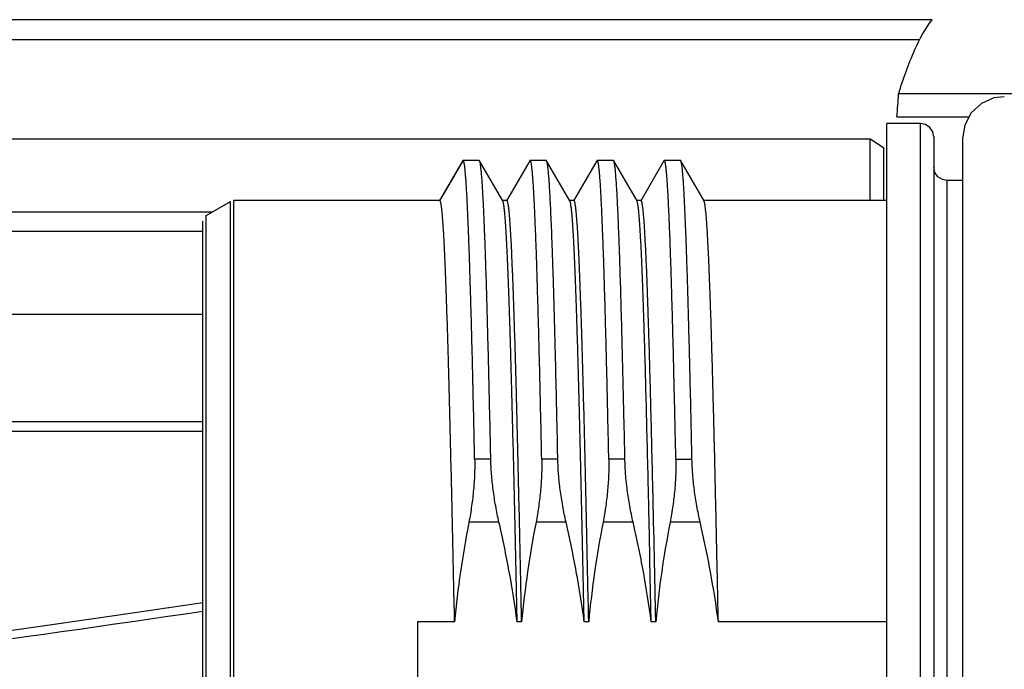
# Model space of a CAD drawing. Header units: millimetres. Extents: x -491 to 2059, y -393 to 795.
# Tile 106 of 256: x -176.996 to -175.527, y -56.273 to -55.305. Entities that reach past the tile are written whole.
import ezdxf

# ---------------------------------------------------------------- set-up
doc = ezdxf.new("R2010")
doc.units = ezdxf.units.MM
doc.header["$LTSCALE"] = 462.55
doc.layers.get('0').update_dxf_attribs({"linetype": 'CONTINUOUS'})
for name, color, linetype in [('1613603_PBL15', 7, 'CONTINUOUS'), ('A2600102_ABL19', 7, 'CONTINUOUS'), ('E2030201_ABL14', 7, 'CONTINUOUS'), ('E2030301_ABL20', 7, 'CONTINUOUS'), ('new_view_11_VBL0', 7, 'CONTINUOUS'), ('R2538000302_HARNESS_PBL21', 7, 'CONTINUOUS')]:
    doc.layers.add(name, color=color, linetype=linetype)

# ---------------------------------------------------------------- blocks, each defined once
blk = doc.blocks.new('1613603_PBL15', base_point=(3128.898, 3361.847))
at = {"layer": '1613603_PBL15', "color": 7}
for p, q in [((3151.971, 3372.295), (3134.398, 3372.295)), ((3134.598, 3372.002), (3151.79, 3372.002)), ((3154.36, 3371.192), (3151.473, 3371.192)), ((3151.447, 3370.847), (3152.523, 3370.847)), ((3134.398, 3370.52), (3151.048, 3370.52)), ((3151.048, 3369.597), (3151.048, 3370.52)), ((3151.048, 3370.52), (3151.248, 3370.392)), ((3151.248, 3370.392), (3151.248, 3369.597)), ((3141.233, 3369.425), (3134.398, 3369.425)), ((3134.598, 3369.143), (3141.098, 3369.143)), ((3134.398, 3367.904), (3141.098, 3367.904)), ((3141.098, 3366.3), (3132.398, 3366.3)), ((3132.052, 3366.158), (3141.098, 3366.158))]:
    blk.add_line(p, q, dxfattribs=at)
blk.add_arc((3053.659, 3378.31), 98.072, 355.63586, 355.83787, dxfattribs=at)
for major_axis, start_param, end_param in [((91.705, 9.079), -1.001685, -0.878977), ((93.46, 9.253), -1.009412, -0.894611)]:
    blk.add_ellipse((3082.202, 3361.797), major_axis=major_axis, ratio=0.056424, start_param=start_param, end_param=end_param, dxfattribs=at)
blk.add_open_spline([(3151.473, 3371.192), (3151.541, 3371.415), (3151.676, 3371.797), (3151.866, 3372.16), (3151.971, 3372.295)], degree=3, knots=[0, 0, 0, 0, 0.577027, 1, 1, 1, 1], dxfattribs=at)
blk = doc.blocks.new('E2030201_ABL14', base_point=(3128.898, 3361.847))
at = {"layer": '1613603_PBL15'}
blk.add_blockref('1613603_PBL15', (3128.898, 3361.847), dxfattribs=at)
blk = doc.blocks.new('R2538000302_HARNESS_PBL21', base_point=(3152.574, 3361.947))
at = {"layer": 'R2538000302_HARNESS_PBL21', "color": 7}
for p, q in [((3151.298, 3352.847), (3151.298, 3370.747)), ((3151.798, 3370.747), (3151.298, 3370.747)), ((3151.998, 3370.547), (3151.998, 3353.047)), ((3152.423, 3370.522), (3152.423, 3353.072)), ((3144.973, 3370.193), (3144.626, 3369.592)), ((3145.219, 3370.197), (3144.978, 3370.197)), ((3145.224, 3370.193), (3145.219, 3370.197)), ((3145.571, 3369.592), (3145.224, 3370.193)), ((3145.973, 3370.193), (3145.626, 3369.592)), ((3146.219, 3370.197), (3145.978, 3370.197)), ((3146.571, 3369.592), (3146.224, 3370.193)), ((3146.973, 3370.193), (3146.626, 3369.592)), ((3147.219, 3370.197), (3146.978, 3370.197)), ((3147.571, 3369.592), (3147.224, 3370.193)), ((3147.973, 3370.193), (3147.626, 3369.592)), ((3148.219, 3370.197), (3147.978, 3370.197)), ((3148.571, 3369.592), (3148.224, 3370.193)), ((3152.423, 3369.897), (3152.198, 3369.897)), ((3141.148, 3369.376), (3141.508, 3369.584)), ((3144.632, 3369.597), (3141.558, 3369.597)), ((3145.632, 3369.597), (3145.565, 3369.597)), ((3146.632, 3369.597), (3146.565, 3369.597)), ((3147.632, 3369.597), (3147.565, 3369.597)), ((3151.298, 3369.597), (3148.565, 3369.597)), ((3141.098, 3354.305), (3141.098, 3369.289)), ((3147.347, 3367.6), (3147.345, 3367.698)), ((3147.348, 3367.575), (3147.347, 3367.6)), ((3147.351, 3367.452), (3147.348, 3367.575)), ((3146.354, 3367.325), (3146.354, 3367.346)), ((3146.391, 3365.743), (3146.387, 3365.898)), ((3147.764, 3364.23), (3147.763, 3364.277)), ((3147.784, 3363.319), (3147.764, 3364.23)), ((3144.298, 3363.319), (3144.298, 3360.275)), ((3144.851, 3363.319), (3144.298, 3363.319)), ((3145.851, 3363.319), (3145.784, 3363.319)), ((3146.851, 3363.319), (3146.784, 3363.319)), ((3147.851, 3363.319), (3147.784, 3363.319)), ((3151.298, 3363.319), (3148.784, 3363.319))]:
    blk.add_line(p, q, dxfattribs=at)
at = {"layer": 'R2538000302_HARNESS_PBL21', "color": 2}
for p, q in [((3151.798, 3352.847), (3151.798, 3370.747)), ((3144.632, 3369.597), (3144.978, 3370.197)), ((3152.198, 3353.697), (3152.198, 3369.897)), ((3141.508, 3354.01), (3141.508, 3369.584)), ((3141.558, 3353.997), (3141.558, 3369.597)), ((3141.148, 3354.218), (3141.148, 3369.376)), ((3145.391, 3365.743), (3145.15, 3365.743)), ((3146.391, 3365.743), (3146.15, 3365.743)), ((3147.391, 3365.743), (3147.15, 3365.743)), ((3148.15, 3365.743), (3148.391, 3365.743)), ((3145.513, 3364.803), (3145.064, 3364.803)), ((3146.513, 3364.803), (3146.064, 3364.803)), ((3147.513, 3364.803), (3147.064, 3364.803)), ((3148.513, 3364.803), (3148.064, 3364.803))]:
    blk.add_line(p, q, dxfattribs=at)
at = {"layer": 'R2538000302_HARNESS_PBL21', "color": 7}
for points in [[(3153.048, 3371.147), (3152.894, 3371.128), (3152.706, 3371.045), (3152.555, 3370.905), (3152.457, 3370.725), (3152.423, 3370.522)], [(3151.998, 3370.547), (3151.983, 3370.625), (3151.938, 3370.69), (3151.872, 3370.733), (3151.798, 3370.747)], [(3152.198, 3369.897), (3152.125, 3369.911), (3152.059, 3369.954), (3152.014, 3370.019), (3151.998, 3370.097)]]:
    blk.add_lwpolyline(points, dxfattribs=at)
blk.add_arc((2341.367, 3346.888), 806.651, 1.167222, 1.307746, dxfattribs=at)
for points, knots in [([(3144.978, 3370.197), (3144.978, 3370.197), (3144.977, 3370.197), (3144.975, 3370.196), (3144.974, 3370.194), (3144.973, 3370.193), (3144.973, 3370.193)], [0, 0, 0, 0, 0.186594, 0.40338, 0.670808, 1, 1, 1, 1]), ([(3145.15, 3365.743), (3145.147, 3365.907), (3145.14, 3366.228), (3145.129, 3366.699), (3145.119, 3367.148), (3145.108, 3367.572), (3145.097, 3367.97), (3145.086, 3368.339), (3145.076, 3368.679), (3145.065, 3368.987), (3145.054, 3369.262), (3145.045, 3369.471), (3145.038, 3369.62), (3145.032, 3369.719), (3145.027, 3369.808), (3145.022, 3369.889), (3145.016, 3369.96), (3145.012, 3370.013), (3145.008, 3370.051), (3145.005, 3370.077), (3145.003, 3370.099), (3145, 3370.12), (3144.997, 3370.138), (3144.995, 3370.153), (3144.992, 3370.166), (3144.99, 3370.176), (3144.988, 3370.182), (3144.986, 3370.186), (3144.985, 3370.189), (3144.984, 3370.192), (3144.982, 3370.194), (3144.981, 3370.196), (3144.98, 3370.197), (3144.979, 3370.197), (3144.978, 3370.197)], [0, 0, 0, 0, 0.110281, 0.216018, 0.31673, 0.411955, 0.501261, 0.584238, 0.660507, 0.729723, 0.791569, 0.845766, 0.869918, 0.892068, 0.912192, 0.930267, 0.946274, 0.960197, 0.966372, 0.972022, 0.977145, 0.981741, 0.98581, 0.989351, 0.992367, 0.994861, 0.995913, 0.996838, 0.997638, 0.998315, 0.998875, 0.999327, 0.999691, 1, 1, 1, 1]), ([(3145.391, 3365.743), (3145.387, 3365.902), (3145.381, 3366.214), (3145.37, 3366.672), (3145.36, 3367.109), (3145.349, 3367.523), (3145.339, 3367.912), (3145.329, 3368.275), (3145.318, 3368.61), (3145.308, 3368.916), (3145.297, 3369.192), (3145.287, 3369.435), (3145.278, 3369.618), (3145.271, 3369.747), (3145.266, 3369.832), (3145.261, 3369.907), (3145.255, 3369.974), (3145.25, 3370.032), (3145.245, 3370.082), (3145.241, 3370.117), (3145.237, 3370.141), (3145.234, 3370.156), (3145.232, 3370.168), (3145.229, 3370.178), (3145.227, 3370.186), (3145.225, 3370.191), (3145.224, 3370.193)], [0, 0, 0, 0, 0.107197, 0.210128, 0.30835, 0.40144, 0.489, 0.570654, 0.64605, 0.714867, 0.776808, 0.831609, 0.879037, 0.899922, 0.918893, 0.935928, 0.951011, 0.964126, 0.975263, 0.984412, 0.988241, 0.991573, 0.99441, 0.996754, 0.998613, 1, 1, 1, 1]), ([(3145.978, 3370.197), (3145.978, 3370.197), (3145.977, 3370.197), (3145.975, 3370.196), (3145.974, 3370.194), (3145.973, 3370.193), (3145.973, 3370.193)], [0, 0, 0, 0, 0.186635, 0.403459, 0.670869, 1, 1, 1, 1]), ([(3146.15, 3365.743), (3146.147, 3365.907), (3146.14, 3366.228), (3146.129, 3366.699), (3146.119, 3367.148), (3146.108, 3367.572), (3146.097, 3367.97), (3146.086, 3368.339), (3146.076, 3368.679), (3146.065, 3368.987), (3146.054, 3369.262), (3146.045, 3369.471), (3146.038, 3369.62), (3146.032, 3369.719), (3146.027, 3369.808), (3146.022, 3369.889), (3146.016, 3369.96), (3146.012, 3370.013), (3146.008, 3370.051), (3146.005, 3370.077), (3146.003, 3370.099), (3146, 3370.12), (3145.997, 3370.138), (3145.995, 3370.153), (3145.992, 3370.166), (3145.99, 3370.176), (3145.988, 3370.182), (3145.986, 3370.186), (3145.985, 3370.189), (3145.984, 3370.192), (3145.982, 3370.194), (3145.981, 3370.196), (3145.98, 3370.197), (3145.979, 3370.197), (3145.978, 3370.197)], [0, 0, 0, 0, 0.110281, 0.216019, 0.31673, 0.411956, 0.501261, 0.584238, 0.660507, 0.729722, 0.791569, 0.845766, 0.869918, 0.892068, 0.912192, 0.930267, 0.946274, 0.960196, 0.966372, 0.972022, 0.977145, 0.981741, 0.98581, 0.989351, 0.992367, 0.994861, 0.995913, 0.996838, 0.997638, 0.998315, 0.998875, 0.999327, 0.999691, 1, 1, 1, 1]), ([(3146.224, 3370.193), (3146.223, 3370.193), (3146.223, 3370.194), (3146.221, 3370.196), (3146.22, 3370.197), (3146.219, 3370.197), (3146.219, 3370.197)], [0, 0, 0, 0, 0.329143, 0.596563, 0.813383, 1, 1, 1, 1]), ([(3146.354, 3367.346), (3146.351, 3367.451), (3146.346, 3367.655), (3146.338, 3367.954), (3146.33, 3368.237), (3146.322, 3368.503), (3146.313, 3368.752), (3146.305, 3368.983), (3146.297, 3369.195), (3146.289, 3369.387), (3146.281, 3369.56), (3146.273, 3369.713), (3146.266, 3369.827), (3146.26, 3369.908), (3146.256, 3369.961), (3146.252, 3370.009), (3146.248, 3370.051), (3146.244, 3370.088), (3146.24, 3370.119), (3146.236, 3370.145), (3146.233, 3370.164), (3146.23, 3370.176), (3146.228, 3370.183), (3146.226, 3370.188), (3146.225, 3370.191), (3146.224, 3370.193)], [0, 0, 0, 0, 0.11033, 0.215305, 0.314655, 0.40812, 0.495459, 0.576442, 0.650861, 0.718523, 0.779252, 0.832893, 0.879313, 0.899777, 0.918393, 0.93515, 0.950039, 0.963052, 0.974184, 0.983433, 0.990802, 0.993786, 0.996308, 0.998375, 1, 1, 1, 1]), ([(3146.978, 3370.197), (3146.978, 3370.197), (3146.977, 3370.197), (3146.975, 3370.196), (3146.974, 3370.194), (3146.973, 3370.193), (3146.973, 3370.193)], [0, 0, 0, 0, 0.186635, 0.403459, 0.670869, 1, 1, 1, 1]), ([(3147.15, 3365.743), (3147.147, 3365.907), (3147.14, 3366.228), (3147.129, 3366.699), (3147.119, 3367.148), (3147.108, 3367.572), (3147.097, 3367.97), (3147.086, 3368.339), (3147.076, 3368.679), (3147.065, 3368.987), (3147.054, 3369.262), (3147.045, 3369.471), (3147.038, 3369.62), (3147.032, 3369.719), (3147.027, 3369.808), (3147.022, 3369.889), (3147.016, 3369.96), (3147.012, 3370.013), (3147.008, 3370.051), (3147.005, 3370.077), (3147.003, 3370.099), (3147, 3370.12), (3146.997, 3370.138), (3146.995, 3370.153), (3146.992, 3370.166), (3146.99, 3370.176), (3146.988, 3370.182), (3146.986, 3370.186), (3146.985, 3370.189), (3146.984, 3370.192), (3146.982, 3370.194), (3146.981, 3370.196), (3146.98, 3370.197), (3146.979, 3370.197), (3146.978, 3370.197)], [0, 0, 0, 0, 0.110281, 0.216019, 0.31673, 0.411956, 0.501261, 0.584238, 0.660507, 0.729722, 0.791569, 0.845766, 0.869918, 0.892068, 0.912192, 0.930267, 0.946274, 0.960196, 0.966372, 0.972022, 0.977145, 0.981741, 0.98581, 0.989351, 0.992367, 0.994861, 0.995913, 0.996838, 0.997638, 0.998315, 0.998875, 0.999327, 0.999691, 1, 1, 1, 1]), ([(3147.224, 3370.193), (3147.223, 3370.193), (3147.223, 3370.194), (3147.221, 3370.196), (3147.22, 3370.197), (3147.219, 3370.197), (3147.219, 3370.197)], [0, 0, 0, 0, 0.329143, 0.596563, 0.813383, 1, 1, 1, 1]), ([(3147.345, 3367.698), (3147.34, 3367.878), (3147.33, 3368.219), (3147.318, 3368.632), (3147.307, 3368.933), (3147.299, 3369.134), (3147.292, 3369.319), (3147.285, 3369.488), (3147.277, 3369.638), (3147.27, 3369.772), (3147.263, 3369.872), (3147.258, 3369.942), (3147.254, 3369.989), (3147.25, 3370.03), (3147.247, 3370.067), (3147.243, 3370.1), (3147.239, 3370.127), (3147.235, 3370.15), (3147.232, 3370.167), (3147.23, 3370.177), (3147.228, 3370.183), (3147.226, 3370.188), (3147.225, 3370.191), (3147.224, 3370.193)], [0, 0, 0, 0, 0.216143, 0.409099, 0.496331, 0.577134, 0.651326, 0.718739, 0.779227, 0.832656, 0.878909, 0.899313, 0.917888, 0.934623, 0.949511, 0.962546, 0.973725, 0.983046, 0.990515, 0.99356, 0.99615, 0.998292, 1, 1, 1, 1]), ([(3147.978, 3370.197), (3147.978, 3370.197), (3147.977, 3370.197), (3147.975, 3370.196), (3147.974, 3370.194), (3147.973, 3370.193), (3147.973, 3370.193)], [0, 0, 0, 0, 0.186635, 0.403459, 0.670869, 1, 1, 1, 1]), ([(3148.15, 3365.743), (3148.147, 3365.907), (3148.14, 3366.228), (3148.129, 3366.699), (3148.119, 3367.148), (3148.108, 3367.572), (3148.097, 3367.97), (3148.086, 3368.339), (3148.076, 3368.679), (3148.065, 3368.987), (3148.054, 3369.262), (3148.045, 3369.471), (3148.038, 3369.62), (3148.032, 3369.719), (3148.027, 3369.808), (3148.022, 3369.889), (3148.016, 3369.96), (3148.012, 3370.013), (3148.008, 3370.051), (3148.005, 3370.077), (3148.003, 3370.099), (3148, 3370.12), (3147.997, 3370.138), (3147.995, 3370.153), (3147.992, 3370.166), (3147.99, 3370.176), (3147.988, 3370.182), (3147.986, 3370.186), (3147.985, 3370.189), (3147.984, 3370.192), (3147.982, 3370.194), (3147.981, 3370.196), (3147.98, 3370.197), (3147.979, 3370.197), (3147.978, 3370.197)], [0, 0, 0, 0, 0.110281, 0.216019, 0.31673, 0.411956, 0.501261, 0.584238, 0.660507, 0.729722, 0.791569, 0.845766, 0.869918, 0.892068, 0.912192, 0.930267, 0.946274, 0.960196, 0.966372, 0.972022, 0.977145, 0.981741, 0.98581, 0.989351, 0.992367, 0.994861, 0.995913, 0.996838, 0.997638, 0.998315, 0.998875, 0.999327, 0.999691, 1, 1, 1, 1]), ([(3148.224, 3370.193), (3148.223, 3370.193), (3148.223, 3370.194), (3148.221, 3370.196), (3148.22, 3370.197), (3148.219, 3370.197), (3148.219, 3370.197)], [0, 0, 0, 0, 0.329143, 0.596563, 0.813383, 1, 1, 1, 1]), ([(3148.391, 3365.743), (3148.387, 3365.902), (3148.381, 3366.214), (3148.37, 3366.672), (3148.36, 3367.109), (3148.349, 3367.523), (3148.339, 3367.912), (3148.329, 3368.275), (3148.318, 3368.61), (3148.308, 3368.916), (3148.297, 3369.192), (3148.287, 3369.435), (3148.278, 3369.618), (3148.271, 3369.747), (3148.266, 3369.832), (3148.261, 3369.907), (3148.255, 3369.974), (3148.25, 3370.032), (3148.245, 3370.082), (3148.241, 3370.117), (3148.237, 3370.141), (3148.234, 3370.156), (3148.232, 3370.168), (3148.229, 3370.178), (3148.227, 3370.186), (3148.225, 3370.191), (3148.224, 3370.193)], [0, 0, 0, 0, 0.107197, 0.210128, 0.308351, 0.401442, 0.489001, 0.570655, 0.646051, 0.714868, 0.77681, 0.83161, 0.879038, 0.899923, 0.918893, 0.935928, 0.951011, 0.964127, 0.975263, 0.984413, 0.988242, 0.991573, 0.99441, 0.996754, 0.998613, 1, 1, 1, 1]), ([(3144.851, 3363.319), (3144.846, 3363.536), (3144.837, 3363.965), (3144.824, 3364.598), (3144.81, 3365.21), (3144.796, 3365.798), (3144.783, 3366.355), (3144.769, 3366.88), (3144.756, 3367.366), (3144.742, 3367.812), (3144.73, 3368.156), (3144.721, 3368.408), (3144.714, 3368.58), (3144.707, 3368.738), (3144.701, 3368.884), (3144.694, 3369.017), (3144.687, 3369.137), (3144.68, 3369.243), (3144.674, 3369.322), (3144.67, 3369.379), (3144.666, 3369.417), (3144.663, 3369.451), (3144.659, 3369.481), (3144.656, 3369.508), (3144.653, 3369.531), (3144.649, 3369.551), (3144.646, 3369.565), (3144.644, 3369.575), (3144.642, 3369.581), (3144.641, 3369.586), (3144.639, 3369.59), (3144.637, 3369.593), (3144.635, 3369.595), (3144.634, 3369.597), (3144.632, 3369.597), (3144.632, 3369.597)], [0, 0, 0, 0, 0.103525, 0.204504, 0.302189, 0.395862, 0.484833, 0.568446, 0.646084, 0.717177, 0.781201, 0.810413, 0.837686, 0.862969, 0.886218, 0.907388, 0.926442, 0.943345, 0.958067, 0.964602, 0.970583, 0.976008, 0.980875, 0.985182, 0.988929, 0.992115, 0.994744, 0.99585, 0.996819, 0.997651, 0.998351, 0.998921, 0.999371, 0.999719, 1, 1, 1, 1]), ([(3145.784, 3363.319), (3145.779, 3363.531), (3145.771, 3363.949), (3145.757, 3364.566), (3145.744, 3365.165), (3145.731, 3365.739), (3145.717, 3366.287), (3145.704, 3366.802), (3145.693, 3367.211), (3145.684, 3367.519), (3145.677, 3367.736), (3145.671, 3367.942), (3145.664, 3368.137), (3145.657, 3368.321), (3145.651, 3368.494), (3145.644, 3368.655), (3145.637, 3368.804), (3145.631, 3368.941), (3145.624, 3369.065), (3145.618, 3369.177), (3145.611, 3369.275), (3145.604, 3369.361), (3145.598, 3369.433), (3145.592, 3369.485), (3145.587, 3369.52), (3145.584, 3369.541), (3145.581, 3369.559), (3145.578, 3369.573), (3145.575, 3369.583), (3145.572, 3369.589), (3145.571, 3369.591), (3145.571, 3369.592)], [0, 0, 0, 0, 0.101036, 0.199668, 0.295204, 0.386978, 0.474346, 0.556698, 0.633455, 0.669567, 0.704083, 0.736943, 0.768088, 0.797466, 0.825024, 0.850714, 0.874491, 0.896315, 0.916148, 0.933955, 0.949708, 0.963379, 0.974947, 0.984394, 0.988319, 0.991711, 0.99457, 0.996899, 0.998704, 0.999414, 1, 1, 1, 1]), ([(3145.851, 3363.319), (3145.846, 3363.536), (3145.837, 3363.965), (3145.824, 3364.598), (3145.81, 3365.21), (3145.796, 3365.798), (3145.783, 3366.355), (3145.769, 3366.88), (3145.756, 3367.366), (3145.742, 3367.812), (3145.73, 3368.156), (3145.721, 3368.408), (3145.714, 3368.58), (3145.707, 3368.738), (3145.701, 3368.884), (3145.694, 3369.017), (3145.687, 3369.137), (3145.68, 3369.243), (3145.674, 3369.322), (3145.67, 3369.379), (3145.666, 3369.417), (3145.663, 3369.451), (3145.66, 3369.481), (3145.656, 3369.508), (3145.653, 3369.531), (3145.649, 3369.551), (3145.646, 3369.565), (3145.644, 3369.575), (3145.642, 3369.581), (3145.641, 3369.586), (3145.639, 3369.59), (3145.637, 3369.593), (3145.635, 3369.595), (3145.634, 3369.597), (3145.632, 3369.597), (3145.632, 3369.597)], [0, 0, 0, 0, 0.103526, 0.204504, 0.302189, 0.395862, 0.484833, 0.568446, 0.646084, 0.717177, 0.781201, 0.810413, 0.837686, 0.862969, 0.886218, 0.907388, 0.926442, 0.943345, 0.958067, 0.964602, 0.970583, 0.976008, 0.980875, 0.985182, 0.988929, 0.992115, 0.994744, 0.99585, 0.996819, 0.997651, 0.998351, 0.998921, 0.999372, 0.999719, 1, 1, 1, 1]), ([(3146.784, 3363.319), (3146.779, 3363.531), (3146.771, 3363.949), (3146.757, 3364.566), (3146.744, 3365.165), (3146.731, 3365.739), (3146.717, 3366.287), (3146.704, 3366.802), (3146.693, 3367.211), (3146.684, 3367.519), (3146.677, 3367.736), (3146.671, 3367.942), (3146.664, 3368.137), (3146.657, 3368.321), (3146.651, 3368.494), (3146.644, 3368.655), (3146.637, 3368.804), (3146.631, 3368.941), (3146.624, 3369.065), (3146.618, 3369.177), (3146.611, 3369.275), (3146.604, 3369.361), (3146.598, 3369.433), (3146.592, 3369.485), (3146.587, 3369.52), (3146.584, 3369.541), (3146.581, 3369.559), (3146.578, 3369.573), (3146.575, 3369.583), (3146.572, 3369.589), (3146.571, 3369.591), (3146.571, 3369.592)], [0, 0, 0, 0, 0.101036, 0.199668, 0.295205, 0.386979, 0.474347, 0.556698, 0.633456, 0.669568, 0.704084, 0.736944, 0.768089, 0.797467, 0.825025, 0.850715, 0.874492, 0.896316, 0.916148, 0.933956, 0.949709, 0.96338, 0.974948, 0.984395, 0.988319, 0.991711, 0.99457, 0.996899, 0.998704, 0.999414, 1, 1, 1, 1]), ([(3146.851, 3363.319), (3146.846, 3363.536), (3146.837, 3363.965), (3146.824, 3364.598), (3146.81, 3365.21), (3146.796, 3365.798), (3146.783, 3366.355), (3146.769, 3366.88), (3146.756, 3367.366), (3146.742, 3367.812), (3146.73, 3368.156), (3146.721, 3368.408), (3146.714, 3368.58), (3146.707, 3368.738), (3146.701, 3368.884), (3146.694, 3369.017), (3146.687, 3369.137), (3146.68, 3369.243), (3146.674, 3369.322), (3146.67, 3369.379), (3146.666, 3369.417), (3146.663, 3369.451), (3146.66, 3369.481), (3146.656, 3369.508), (3146.653, 3369.531), (3146.649, 3369.551), (3146.646, 3369.565), (3146.644, 3369.575), (3146.642, 3369.581), (3146.641, 3369.586), (3146.639, 3369.59), (3146.637, 3369.593), (3146.635, 3369.595), (3146.634, 3369.597), (3146.632, 3369.597), (3146.632, 3369.597)], [0, 0, 0, 0, 0.103526, 0.204504, 0.302189, 0.395862, 0.484833, 0.568446, 0.646084, 0.717177, 0.781201, 0.810413, 0.837686, 0.862969, 0.886218, 0.907388, 0.926442, 0.943345, 0.958067, 0.964602, 0.970583, 0.976008, 0.980875, 0.985182, 0.988929, 0.992115, 0.994744, 0.99585, 0.996819, 0.997651, 0.998351, 0.998921, 0.999372, 0.999719, 1, 1, 1, 1]), ([(3147.68, 3367.635), (3147.678, 3367.707), (3147.674, 3367.848), (3147.667, 3368.055), (3147.66, 3368.249), (3147.653, 3368.432), (3147.646, 3368.602), (3147.639, 3368.76), (3147.633, 3368.904), (3147.626, 3369.036), (3147.619, 3369.154), (3147.612, 3369.258), (3147.605, 3369.349), (3147.599, 3369.415), (3147.595, 3369.461), (3147.591, 3369.491), (3147.588, 3369.516), (3147.584, 3369.539), (3147.581, 3369.557), (3147.578, 3369.572), (3147.575, 3369.582), (3147.572, 3369.589), (3147.571, 3369.591), (3147.571, 3369.592)], [0, 0, 0, 0, 0.110943, 0.216152, 0.315431, 0.408595, 0.495472, 0.5759, 0.649733, 0.716834, 0.777082, 0.830369, 0.8766, 0.915694, 0.932545, 0.947589, 0.960824, 0.972248, 0.981861, 0.989673, 0.995701, 0.998061, 1, 1, 1, 1]), ([(3147.747, 3367.635), (3147.745, 3367.711), (3147.74, 3367.859), (3147.733, 3368.075), (3147.726, 3368.278), (3147.719, 3368.467), (3147.712, 3368.643), (3147.704, 3368.805), (3147.697, 3368.952), (3147.69, 3369.085), (3147.683, 3369.203), (3147.677, 3369.291), (3147.672, 3369.355), (3147.668, 3369.396), (3147.665, 3369.434), (3147.661, 3369.468), (3147.657, 3369.498), (3147.654, 3369.524), (3147.65, 3369.546), (3147.647, 3369.562), (3147.645, 3369.572), (3147.643, 3369.579), (3147.641, 3369.584), (3147.639, 3369.589), (3147.637, 3369.592), (3147.636, 3369.595), (3147.634, 3369.597), (3147.632, 3369.597), (3147.632, 3369.597)], [0, 0, 0, 0, 0.115976, 0.225631, 0.328743, 0.425099, 0.514504, 0.596775, 0.671746, 0.739263, 0.79919, 0.851407, 0.874592, 0.895815, 0.915064, 0.932334, 0.947617, 0.96091, 0.972213, 0.98153, 0.985448, 0.988875, 0.991817, 0.994283, 0.996286, 0.997855, 0.999049, 1, 1, 1, 1]), ([(3148.741, 3365.297), (3148.737, 3365.45), (3148.731, 3365.75), (3148.72, 3366.189), (3148.709, 3366.609), (3148.699, 3367.008), (3148.688, 3367.383), (3148.678, 3367.734), (3148.667, 3368.057), (3148.656, 3368.353), (3148.646, 3368.619), (3148.635, 3368.855), (3148.626, 3369.032), (3148.619, 3369.158), (3148.613, 3369.24), (3148.608, 3369.313), (3148.603, 3369.378), (3148.598, 3369.435), (3148.592, 3369.483), (3148.588, 3369.518), (3148.584, 3369.541), (3148.581, 3369.556), (3148.579, 3369.568), (3148.576, 3369.578), (3148.574, 3369.586), (3148.572, 3369.59), (3148.571, 3369.592)], [0, 0, 0, 0, 0.106556, 0.208995, 0.30686, 0.399713, 0.487139, 0.568748, 0.644177, 0.713088, 0.775173, 0.830157, 0.877796, 0.898795, 0.917883, 0.935039, 0.950245, 0.963485, 0.974748, 0.984024, 0.987917, 0.991313, 0.994213, 0.996623, 0.998547, 1, 1, 1, 1]), ([(3147.741, 3365.297), (3147.736, 3365.513), (3147.726, 3365.931), (3147.711, 3366.537), (3147.696, 3367.101), (3147.686, 3367.462), (3147.68, 3367.635)], [0, 0, 0, 0, 0.276324, 0.536638, 0.778591, 1, 1, 1, 1]), ([(3147.808, 3365.297), (3147.803, 3365.513), (3147.793, 3365.931), (3147.778, 3366.537), (3147.763, 3367.101), (3147.753, 3367.462), (3147.747, 3367.635)], [0, 0, 0, 0, 0.276325, 0.536637, 0.77859, 1, 1, 1, 1]), ([(3146.387, 3365.898), (3146.385, 3366.023), (3146.379, 3366.27), (3146.368, 3366.745), (3146.36, 3367.096), (3146.354, 3367.325)], [0, 0, 0, 0, 0.263429, 0.518361, 1, 1, 1, 1]), ([(3147.391, 3365.743), (3147.388, 3365.894), (3147.381, 3366.192), (3147.371, 3366.629), (3147.361, 3367.047), (3147.354, 3367.319), (3147.351, 3367.452)], [0, 0, 0, 0, 0.266003, 0.521995, 0.766978, 1, 1, 1, 1]), ([(3145.15, 3365.743), (3145.152, 3365.668), (3145.15, 3365.515), (3145.135, 3365.283), (3145.107, 3365.044), (3145.08, 3364.884), (3145.065, 3364.803)], [0, 0, 0, 0, 0.236605, 0.48467, 0.740439, 1, 1, 1, 1]), ([(3145.513, 3364.803), (3145.495, 3364.883), (3145.462, 3365.043), (3145.425, 3365.282), (3145.4, 3365.515), (3145.392, 3365.668), (3145.391, 3365.743)], [0, 0, 0, 0, 0.259495, 0.515245, 0.763375, 1, 1, 1, 1]), ([(3146.15, 3365.743), (3146.152, 3365.668), (3146.15, 3365.515), (3146.135, 3365.283), (3146.107, 3365.044), (3146.08, 3364.884), (3146.065, 3364.803)], [0, 0, 0, 0, 0.236605, 0.48467, 0.740439, 1, 1, 1, 1]), ([(3146.513, 3364.803), (3146.495, 3364.883), (3146.462, 3365.043), (3146.425, 3365.282), (3146.4, 3365.515), (3146.392, 3365.668), (3146.391, 3365.743)], [0, 0, 0, 0, 0.259495, 0.515245, 0.763375, 1, 1, 1, 1]), ([(3147.15, 3365.743), (3147.152, 3365.668), (3147.15, 3365.515), (3147.135, 3365.283), (3147.107, 3365.044), (3147.08, 3364.884), (3147.065, 3364.803)], [0, 0, 0, 0, 0.236605, 0.48467, 0.740439, 1, 1, 1, 1]), ([(3147.513, 3364.803), (3147.495, 3364.883), (3147.462, 3365.043), (3147.425, 3365.282), (3147.4, 3365.515), (3147.392, 3365.668), (3147.391, 3365.743)], [0, 0, 0, 0, 0.259495, 0.515245, 0.763375, 1, 1, 1, 1]), ([(3148.15, 3365.743), (3148.152, 3365.668), (3148.15, 3365.515), (3148.135, 3365.283), (3148.107, 3365.044), (3148.08, 3364.884), (3148.065, 3364.803)], [0, 0, 0, 0, 0.236605, 0.48467, 0.740439, 1, 1, 1, 1]), ([(3148.513, 3364.803), (3148.495, 3364.883), (3148.462, 3365.043), (3148.425, 3365.282), (3148.4, 3365.515), (3148.392, 3365.668), (3148.391, 3365.743)], [0, 0, 0, 0, 0.259495, 0.515245, 0.763375, 1, 1, 1, 1]), ([(3147.763, 3364.277), (3147.76, 3364.45), (3147.752, 3364.79), (3147.745, 3365.13), (3147.741, 3365.297)], [0, 0, 0, 0, 0.507381, 1, 1, 1, 1]), ([(3148.784, 3363.319), (3148.777, 3363.657), (3148.763, 3364.316), (3148.748, 3364.975), (3148.741, 3365.297)], [0, 0, 0, 0, 0.511561, 1, 1, 1, 1]), ([(3145.065, 3364.803), (3145.017, 3364.558), (3144.933, 3364.065), (3144.874, 3363.568), (3144.851, 3363.319)], [0, 0, 0, 0, 0.500004, 1, 1, 1, 1]), ([(3145.784, 3363.319), (3145.751, 3363.569), (3145.672, 3364.066), (3145.569, 3364.558), (3145.513, 3364.803)], [0, 0, 0, 0, 0.499996, 1, 1, 1, 1]), ([(3146.065, 3364.803), (3146.017, 3364.558), (3145.933, 3364.065), (3145.874, 3363.568), (3145.851, 3363.319)], [0, 0, 0, 0, 0.500004, 1, 1, 1, 1]), ([(3146.784, 3363.319), (3146.751, 3363.569), (3146.672, 3364.066), (3146.569, 3364.558), (3146.513, 3364.803)], [0, 0, 0, 0, 0.499996, 1, 1, 1, 1]), ([(3147.065, 3364.803), (3147.017, 3364.558), (3146.933, 3364.065), (3146.874, 3363.568), (3146.851, 3363.319)], [0, 0, 0, 0, 0.500004, 1, 1, 1, 1]), ([(3147.784, 3363.319), (3147.751, 3363.569), (3147.672, 3364.066), (3147.569, 3364.558), (3147.513, 3364.803)], [0, 0, 0, 0, 0.499996, 1, 1, 1, 1]), ([(3148.065, 3364.803), (3148.017, 3364.558), (3147.933, 3364.065), (3147.874, 3363.568), (3147.851, 3363.319)], [0, 0, 0, 0, 0.500004, 1, 1, 1, 1]), ([(3148.784, 3363.319), (3148.751, 3363.569), (3148.672, 3364.066), (3148.569, 3364.558), (3148.513, 3364.803)], [0, 0, 0, 0, 0.499996, 1, 1, 1, 1])]:
    blk.add_open_spline(points, degree=3, knots=knots, dxfattribs=at)
blk = doc.blocks.new('E2030301_ABL20', base_point=(3152.574, 3361.947))
at = {"layer": 'R2538000302_HARNESS_PBL21'}
blk.add_blockref('R2538000302_HARNESS_PBL21', (3152.574, 3361.947), dxfattribs=at)
blk = doc.blocks.new('A2600102_ABL19', base_point=(3155.098, 3351.647))
at = {"layer": 'E2030301_ABL20'}
blk.add_blockref('E2030301_ABL20', (3152.574, 3361.947), dxfattribs=at)
blk = doc.blocks.new('NEW_VIEW_11_VBL0', base_point=(3372.048, 2884.638))
at = {"layer": 'A2600102_ABL19'}
blk.add_blockref('A2600102_ABL19', (3155.098, 3351.647), dxfattribs=at)
at = {"layer": 'E2030201_ABL14'}
blk.add_blockref('E2030201_ABL14', (3128.898, 3361.847), dxfattribs=at)
blk = doc.blocks.new('W1')
at = {"layer": 'new_view_11_VBL0'}
blk.add_blockref('NEW_VIEW_11_VBL0', (3372.0484, 2884.6377), dxfattribs=at)

msp = doc.modelspace()

# ---------------------------------------------------------------- block references
at = {"xscale": 0.1, "yscale": 0.1, "zscale": 0.1}
msp.add_blockref('W1', (-490.8323, -392.5342), dxfattribs=at)

doc.saveas('drawing.dxf')
